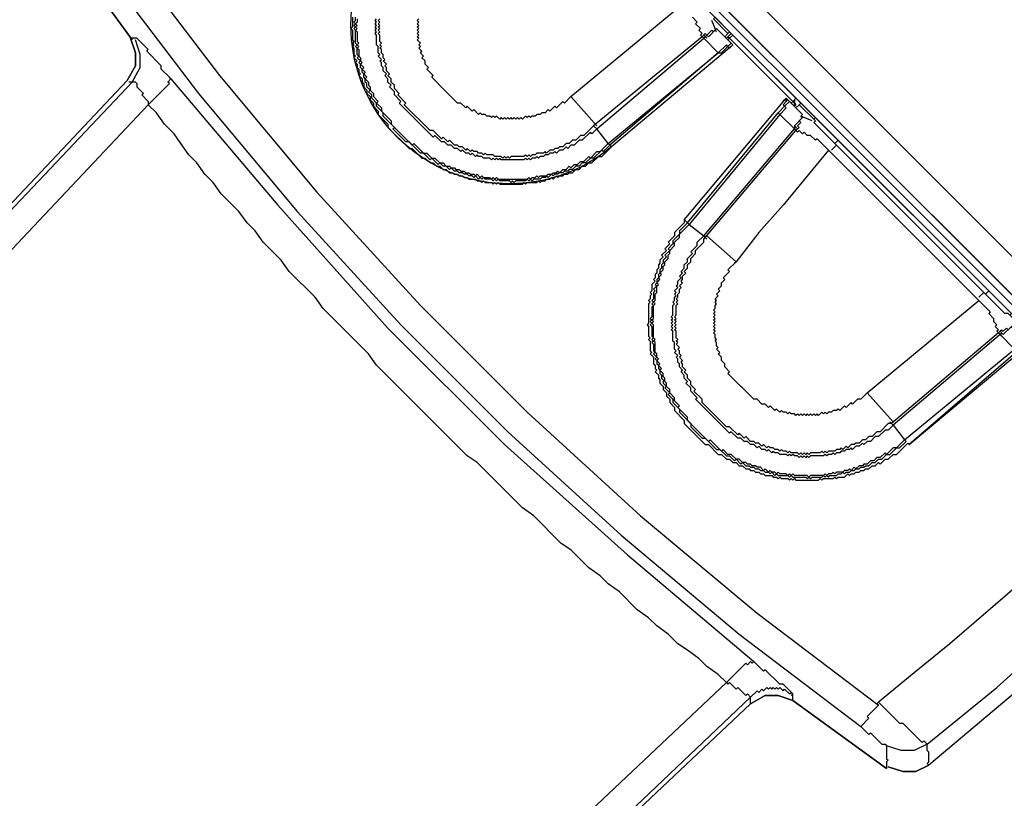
# Model space of a CAD drawing. Header units: inches. Extents: x 19734 to 55198, y -1945 to 10268.
# Tile 37 of 53: x 49735 to 49780, y 418 to 453. Entities that reach past the tile are written whole.
import ezdxf

# ---------------------------------------------------------------- set-up
doc = ezdxf.new("R2010")
doc.units = ezdxf.units.IN
doc.header["$MEASUREMENT"] = 0
doc.layers.add('G-ANNO-SYMB', color=7, linetype='Continuous', lineweight=30)

msp = doc.modelspace()

# ---------------------------------------------------------------- linework, layer by layer
at = {"layer": 'G-ANNO-SYMB'}
for p, q in [((49680.16082, 387.58673), (49739.66008, 450.6649)), ((49680.23737, 387.51398), (49739.88377, 450.59034)), ((49740.03289, 450.59034), (49739.73465, 450.59034))]:
    msp.add_line(p, q, dxfattribs=at)
for points in [[(49748.23454, 472.06376), (49781.19027, 439.10803), (49757.85284, 462.44546)], [(49750.09855, 471.09447), (49788.79544, 432.39758)], [(49750.09855, 470.64711), (49751.21696, 469.5287), (49787.30423, 433.44143), (49788.34808, 432.39758)], [(49787.41141, 437.23004), (49786.89881, 436.81063), (49786.29301, 436.57763), (49785.6872, 436.53103), (49785.0814, 436.57763), (49784.47559, 436.81063), (49783.96299, 437.23004), (49754.931, 466.26202), (49754.5116, 466.77463), (49754.3252, 467.33383), (49754.232, 467.98623), (49754.2786, 468.59204), (49754.5116, 469.19784), (49754.931, 469.71044)], [(49786.52601, 438.11544), (49786.15321, 437.83584), (49785.6872, 437.74264), (49785.2212, 437.83584), (49784.8484, 438.11544), (49755.81641, 467.14743), (49755.53681, 467.52023), (49755.44361, 467.98623), (49755.53681, 468.45224), (49755.81641, 468.82504)], [(49739.66008, 456.48062), (49743.91003, 450.88858), (49748.38366, 445.52023), (49753.15553, 440.30099), (49758.07652, 435.38), (49763.29576, 430.60813), (49768.66411, 426.1345), (49774.25615, 421.88456)], [(49738.6908, 455.66045), (49742.94075, 450.06842), (49747.48894, 444.6255), (49752.26081, 439.40627), (49757.1818, 434.48528), (49762.40103, 429.71341), (49767.84395, 425.16522), (49773.43598, 420.91527), (49773.80879, 421.28807), (49773.73422, 421.36263), (49774.25615, 421.88456), (49774.18159, 421.95912), (49774.25615, 422.03368), (49775.22543, 421.06439), (49775.37456, 421.06439), (49776.26928, 420.16966), (49776.34384, 420.24423), (49776.49296, 420.0951), (49778.13329, 421.43719), (49779.69906, 422.70472), (49781.26483, 424.12137)], [(49761.28262, 448.57721), (49760.08966, 449.9193), (49765.23433, 454.16924)], [(49750.24767, 453.4982), (49750.24767, 453.34908), (49750.17311, 453.27452), (49750.24767, 453.19996), (49750.17311, 453.1254), (49750.24767, 453.05084), (49750.17311, 452.97628), (49750.24767, 452.90172), (49750.24767, 452.7526), (49750.24767, 452.60347), (49750.24767, 452.45435), (49750.32223, 452.37979), (49750.24767, 452.30523), (49750.32223, 452.23067), (49750.24767, 452.15611), (49750.32223, 452.08155), (49750.32223, 451.93243), (49750.32223, 451.78331), (49750.39679, 451.70875), (49750.39679, 451.55963), (49750.47135, 451.48507), (49750.39679, 451.41051), (49750.54592, 451.26139), (49750.47135, 451.18683), (49750.62048, 451.0377), (49750.54592, 450.96314), (49750.69504, 450.81402), (49750.62048, 450.73946), (49750.7696, 450.59034), (49750.7696, 450.44122), (49750.84416, 450.36666), (49750.84416, 450.21754), (49750.99328, 450.06842), (49750.99328, 449.9193), (49751.21696, 449.69562), (49751.1424, 449.62106), (49751.36608, 449.39737), (49751.36608, 449.24825), (49751.81344, 448.80089), (49751.81344, 448.65177), (49752.78273, 447.68248), (49752.85729, 447.75704), (49753.30465, 447.30968), (49753.45377, 447.30968), (49753.67746, 447.086), (49753.82658, 447.086), (49754.05026, 446.86232), (49754.19938, 446.86232), (49754.3485, 446.7132), (49754.49762, 446.7132), (49754.57218, 446.63864), (49754.7213, 446.63864), (49754.79586, 446.56408), (49754.94498, 446.56408), (49755.01954, 446.48951), (49755.16866, 446.48951), (49755.24323, 446.41495), (49755.39235, 446.41495), (49755.46691, 446.34039), (49755.61603, 446.34039), (49755.69059, 446.26583), (49755.76515, 446.34039), (49755.91427, 446.19127), (49755.98883, 446.26583), (49756.06339, 446.19127), (49756.21251, 446.19127), (49756.36163, 446.19127), (49756.43619, 446.11671), (49756.51075, 446.19127), (49756.58531, 446.11671), (49756.65987, 446.19127), (49756.73444, 446.11671), (49756.88356, 446.11671), (49757.03268, 446.11671), (49757.1818, 446.11671), (49757.33092, 446.11671), (49757.48004, 446.11671), (49757.62916, 446.11671), (49757.77828, 446.11671), (49757.9274, 446.11671), (49758.07652, 446.11671), (49758.15108, 446.19127), (49758.22564, 446.11671), (49758.30021, 446.19127), (49758.44933, 446.19127), (49758.52389, 446.26583), (49758.59845, 446.19127), (49758.67301, 446.26583), (49758.82213, 446.26583), (49758.97125, 446.26583), (49759.04581, 446.34039), (49759.19493, 446.34039), (49759.26949, 446.41495), (49759.41861, 446.41495), (49759.49317, 446.48951), (49759.56773, 446.41495), (49759.71685, 446.56408), (49759.86598, 446.56408), (49760.0151, 446.7132), (49760.08966, 446.63864), (49760.23878, 446.78776), (49760.3879, 446.78776), (49760.53702, 446.93688), (49760.68614, 446.93688), (49760.90982, 447.16056), (49760.98438, 447.086), (49761.28262, 447.38424), (49761.43175, 447.38424), (49761.72999, 447.68248), (49761.80455, 447.75704), (49766.87466, 451.93243), (49761.87911, 447.68248), (49761.80455, 447.60792), (49761.58087, 447.38424), (49761.50631, 447.4588), (49761.1335, 447.086), (49760.98438, 447.086), (49760.7607, 446.86232), (49760.61158, 446.86232), (49760.46246, 446.7132), (49760.31334, 446.7132), (49760.16422, 446.56408), (49760.0151, 446.56408), (49759.94054, 446.48951), (49759.79141, 446.48951), (49759.71685, 446.41495), (49759.56773, 446.41495), (49759.49317, 446.34039), (49759.34405, 446.34039), (49759.26949, 446.26583), (49759.19493, 446.34039), (49759.04581, 446.19127), (49758.97125, 446.26583), (49758.89669, 446.19127), (49758.74757, 446.19127), (49758.67301, 446.11671), (49758.52389, 446.11671), (49758.37477, 446.11671), (49758.30021, 446.04215), (49758.22564, 446.11671), (49758.15108, 446.04215), (49758.07652, 446.11671), (49758.00196, 446.04215), (49757.85284, 446.04215), (49757.70372, 446.04215), (49757.5546, 446.04215), (49757.48004, 445.96759), (49757.40548, 446.04215), (49757.33092, 445.96759), (49757.25636, 446.04215), (49757.10724, 446.04215), (49756.95812, 446.04215), (49756.809, 446.04215), (49756.73444, 446.11671), (49756.65987, 446.04215), (49756.58531, 446.11671), (49756.51075, 446.04215), (49756.43619, 446.11671), (49756.28707, 446.11671), (49756.13795, 446.11671), (49756.06339, 446.19127), (49755.98883, 446.11671), (49755.91427, 446.19127), (49755.83971, 446.11671), (49755.69059, 446.26583), (49755.61603, 446.19127), (49755.54147, 446.26583), (49755.39235, 446.26583), (49755.31779, 446.34039), (49755.16866, 446.34039), (49755.0941, 446.41495), (49754.94498, 446.41495), (49754.87042, 446.48951), (49754.7213, 446.48951), (49754.57218, 446.63864), (49754.49762, 446.56408), (49754.3485, 446.7132), (49754.19938, 446.7132), (49754.05026, 446.86232), (49753.9757, 446.78776), (49753.67746, 447.086), (49753.60289, 447.01144), (49753.30465, 447.30968), (49753.15553, 447.30968), (49752.63361, 447.8316), (49752.48449, 447.8316), (49751.888, 448.42809), (49751.96256, 448.50265), (49751.44064, 449.02457), (49751.44064, 449.17369), (49751.1424, 449.47193), (49751.1424, 449.62106), (49750.91872, 449.84474), (49750.91872, 449.99386), (49750.7696, 450.14298), (49750.84416, 450.21754), (49750.69504, 450.36666), (49750.69504, 450.51578), (49750.62048, 450.59034), (49750.62048, 450.73946), (49750.54592, 450.81402), (49750.54592, 450.96314), (49750.47135, 451.0377), (49750.47135, 451.18683), (49750.39679, 451.26139), (49750.39679, 451.41051), (49750.32223, 451.48507), (49750.39679, 451.55963), (49750.24767, 451.70875), (49750.32223, 451.78331), (49750.24767, 451.85787), (49750.24767, 452.00699), (49750.24767, 452.15611), (49750.17311, 452.23067), (49750.24767, 452.30523), (49750.17311, 452.37979), (49750.17311, 452.52891), (49750.17311, 452.67803), (49750.17311, 452.82716), (49750.17311, 452.97628), (49750.09855, 453.05084), (49750.17311, 453.1254), (49750.09855, 453.19996), (49750.17311, 453.27452), (49750.09855, 453.34908), (49750.17311, 453.42364), (49750.17311, 453.57276)], [(49765.68169, 453.57276), (49765.90537, 453.34908), (49765.83081, 453.27452), (49766.0545, 453.05084), (49765.97993, 452.97628), (49766.12906, 452.82716), (49766.0545, 452.7526), (49766.12906, 452.67803), (49761.1335, 448.57721), (49761.28262, 448.42809), (49761.20806, 448.35353), (49761.05894, 448.20441), (49760.98438, 448.27897), (49760.61158, 447.90616), (49760.46246, 447.90616), (49760.23878, 447.68248), (49760.08966, 447.68248), (49759.94054, 447.53336), (49759.86598, 447.60792), (49759.71685, 447.4588), (49759.56773, 447.4588), (49759.41861, 447.30968), (49759.34405, 447.38424), (49759.26949, 447.30968), (49759.12037, 447.30968), (49759.04581, 447.23512), (49758.89669, 447.23512), (49758.82213, 447.16056), (49758.67301, 447.16056), (49758.59845, 447.086), (49758.52389, 447.16056), (49758.44933, 447.086), (49758.30021, 447.086), (49758.22564, 447.01144), (49758.15108, 447.086), (49758.07652, 447.01144), (49758.00196, 447.086), (49757.9274, 447.01144), (49757.77828, 447.01144), (49757.62916, 447.01144), (49757.48004, 447.01144), (49757.33092, 447.01144), (49757.1818, 447.01144), (49757.03268, 447.01144), (49756.88356, 447.01144), (49756.809, 447.086), (49756.73444, 447.01144), (49756.65987, 447.086), (49756.58531, 447.01144), (49756.51075, 447.086), (49756.43619, 447.01144), (49756.36163, 447.086), (49756.21251, 447.086), (49756.06339, 447.086), (49755.98883, 447.16056), (49755.83971, 447.16056), (49755.76515, 447.23512), (49755.69059, 447.16056), (49755.54147, 447.30968), (49755.46691, 447.23512), (49755.39235, 447.30968), (49755.24323, 447.30968), (49755.0941, 447.4588), (49755.01954, 447.38424), (49754.87042, 447.53336), (49754.7213, 447.53336), (49754.57218, 447.68248), (49754.42306, 447.68248), (49754.27394, 447.8316), (49754.12482, 447.8316), (49753.82658, 448.12985), (49753.75202, 448.05528), (49752.18625, 449.62106), (49752.26081, 449.69562), (49751.96256, 449.99386), (49751.96256, 450.14298), (49751.73888, 450.36666), (49751.81344, 450.44122), (49751.66432, 450.59034), (49751.66432, 450.73946), (49751.5152, 450.88858), (49751.58976, 450.96314), (49751.44064, 451.11226), (49751.44064, 451.26139), (49751.36608, 451.33595), (49751.36608, 451.48507), (49751.29152, 451.55963), (49751.36608, 451.63419), (49751.21696, 451.78331), (49751.29152, 451.85787), (49751.21696, 451.93243), (49751.21696, 452.08155), (49751.21696, 452.23067), (49751.1424, 452.30523), (49751.1424, 452.45435), (49751.1424, 452.60347), (49751.1424, 452.7526), (49751.06784, 452.82716), (49751.1424, 452.90172), (49751.06784, 452.97628), (49751.1424, 453.05084), (49751.06784, 453.1254), (49751.1424, 453.19996), (49751.06784, 453.27452), (49751.1424, 453.34908), (49751.06784, 453.42364), (49751.1424, 453.4982)], [(49761.1335, 448.57721), (49760.68614, 448.12985), (49760.53702, 448.12985), (49760.31334, 447.90616), (49760.16422, 447.90616), (49760.0151, 447.75704), (49759.86598, 447.75704), (49759.71685, 447.60792), (49759.56773, 447.60792), (49759.49317, 447.53336), (49759.34405, 447.53336), (49759.26949, 447.4588), (49759.12037, 447.4588), (49758.97125, 447.30968), (49758.89669, 447.38424), (49758.82213, 447.30968), (49758.67301, 447.30968), (49758.52389, 447.30968), (49758.44933, 447.23512), (49758.30021, 447.23512), (49758.22564, 447.16056), (49758.15108, 447.23512), (49758.07652, 447.16056), (49758.00196, 447.23512), (49757.9274, 447.16056), (49757.77828, 447.16056), (49757.62916, 447.16056), (49757.48004, 447.16056), (49757.33092, 447.16056), (49757.25636, 447.086), (49757.1818, 447.16056), (49757.10724, 447.086), (49757.03268, 447.16056), (49756.95812, 447.086), (49756.88356, 447.16056), (49756.73444, 447.16056), (49756.58531, 447.16056), (49756.51075, 447.23512), (49756.36163, 447.23512), (49756.21251, 447.23512), (49756.13795, 447.30968), (49756.06339, 447.23512), (49755.98883, 447.30968), (49755.83971, 447.30968), (49755.76515, 447.38424), (49755.61603, 447.38424), (49755.54147, 447.4588), (49755.46691, 447.38424), (49755.31779, 447.53336), (49755.24323, 447.4588), (49755.0941, 447.60792), (49754.94498, 447.60792), (49754.87042, 447.68248), (49754.7213, 447.68248), (49754.49762, 447.90616), (49754.42306, 447.8316), (49754.19938, 448.05528), (49754.12482, 447.98072), (49753.75202, 448.35353), (49753.60289, 448.35353), (49752.40993, 449.54649), (49752.48449, 449.62106), (49752.11169, 449.99386), (49752.18625, 450.06842), (49751.96256, 450.2921), (49751.96256, 450.44122), (49751.81344, 450.59034), (49751.81344, 450.73946), (49751.66432, 450.88858), (49751.73888, 450.96314), (49751.58976, 451.11226), (49751.58976, 451.26139), (49751.5152, 451.33595), (49751.58976, 451.41051), (49751.44064, 451.55963), (49751.5152, 451.63419), (49751.44064, 451.70875), (49751.44064, 451.85787), (49751.36608, 451.93243), (49751.36608, 452.08155), (49751.29152, 452.15611), (49751.36608, 452.23067), (49751.29152, 452.30523), (49751.36608, 452.37979), (49751.29152, 452.45435), (49751.29152, 452.60347), (49751.29152, 452.7526), (49751.21696, 452.82716), (49751.29152, 452.90172), (49751.21696, 452.97628), (49751.29152, 453.05084), (49751.21696, 453.1254), (49751.29152, 453.19996), (49751.21696, 453.27452), (49751.29152, 453.34908), (49751.21696, 453.42364), (49751.29152, 453.4982)], [(49760.08966, 449.9193), (49759.79141, 449.62106), (49759.71685, 449.69562), (49759.41861, 449.39737), (49759.34405, 449.47193), (49759.12037, 449.24825), (49759.04581, 449.32281), (49758.89669, 449.17369), (49758.74757, 449.17369), (49758.67301, 449.09913), (49758.52389, 449.09913), (49758.44933, 449.02457), (49758.30021, 449.02457), (49758.22564, 448.95001), (49758.15108, 449.02457), (49758.07652, 448.95001), (49758.00196, 449.02457), (49757.85284, 448.87545), (49757.77828, 448.95001), (49757.70372, 448.87545), (49757.62916, 448.95001), (49757.5546, 448.87545), (49757.48004, 448.95001), (49757.40548, 448.87545), (49757.33092, 448.95001), (49757.25636, 448.87545), (49757.1818, 448.95001), (49757.10724, 448.87545), (49757.03268, 448.95001), (49756.95812, 448.87545), (49756.88356, 448.95001), (49756.809, 448.87545), (49756.65987, 449.02457), (49756.58531, 448.95001), (49756.51075, 449.02457), (49756.43619, 448.95001), (49756.36163, 449.02457), (49756.21251, 449.02457), (49756.13795, 449.09913), (49755.98883, 449.09913), (49755.91427, 449.17369), (49755.83971, 449.09913), (49755.61603, 449.32281), (49755.54147, 449.24825), (49755.31779, 449.47193), (49755.24323, 449.39737), (49755.01954, 449.62106), (49754.87042, 449.62106), (49754.3485, 450.14298), (49754.27394, 450.21754), (49753.67746, 450.81402), (49753.75202, 450.88858), (49753.45377, 451.18683), (49753.52833, 451.26139), (49753.37921, 451.41051), (49753.37921, 451.55963), (49753.23009, 451.70875), (49753.30465, 451.78331), (49753.15553, 451.93243), (49753.23009, 452.00699), (49753.08097, 452.15611), (49753.15553, 452.23067), (49753.08097, 452.30523), (49753.15553, 452.37979), (49753.00641, 452.52891), (49753.08097, 452.60347), (49753.00641, 452.67803), (49753.08097, 452.7526), (49753.00641, 452.82716), (49753.08097, 452.90172), (49753.00641, 452.97628), (49753.08097, 453.05084), (49753.00641, 453.1254), (49753.08097, 453.19996), (49753.00641, 453.27452), (49753.08097, 453.34908), (49753.00641, 453.42364), (49753.08097, 453.4982)], [(49766.8001, 452.90172), (49766.57642, 453.42364)], [(49770.22988, 449.62106), (49770.30444, 449.69562), (49767.39658, 452.60347), (49767.5457, 452.7526), (49767.39658, 452.90172), (49767.32202, 452.82716), (49766.65098, 453.4982), (49766.72554, 453.57276), (49767.39658, 452.90172), (49767.32202, 452.82716), (49767.1729, 452.67803)], [(49766.12906, 452.67803), (49766.27818, 452.82716), (49766.35274, 452.7526), (49766.57642, 452.97628), (49766.65098, 452.90172), (49766.8001, 453.05084), (49766.87466, 452.97628), (49767.47114, 452.37979), (49767.1729, 452.67803), (49767.5457, 452.30523), (49767.47114, 452.23067), (49767.5457, 452.30523), (49767.47114, 452.37979), (49767.5457, 452.30523), (49767.47114, 452.37979), (49767.39658, 452.30523), (49767.47114, 452.37979), (49767.32202, 452.23067), (49767.24746, 452.30523), (49766.87466, 451.93243), (49767.02378, 451.93243), (49767.32202, 452.23067), (49767.39658, 452.15611), (49767.47114, 452.23067), (49767.5457, 452.30523), (49767.47114, 452.23067), (49761.95367, 447.60792), (49761.87911, 447.68248), (49761.80455, 447.75704), (49761.28262, 448.42809), (49766.20362, 452.60347), (49766.87466, 451.93243)], [(49766.0545, 452.7526), (49766.20362, 452.60347), (49766.35274, 452.7526), (49766.4273, 452.67803), (49766.8001, 453.05084), (49766.87466, 452.97628)], [(49740.03289, 450.59034), (49740.10745, 450.51578), (49740.10745, 450.36666), (49740.40569, 450.06842), (49740.33113, 449.99386), (49740.62937, 449.69562), (49740.62937, 449.54649), (49741.59866, 450.51578), (49741.5241, 450.59034), (49741.67322, 450.73946), (49741.59866, 450.81402), (49741.22585, 451.18683), (49741.22585, 451.33595), (49740.55481, 452.00699), (49740.62937, 452.08155), (49740.10745, 452.60347), (49739.80921, 452.60347)], [(49739.88377, 450.59034), (49740.25657, 451.26139), (49740.25657, 451.85787), (49740.03289, 452.52891)], [(49766.20362, 452.7526), (49766.35274, 452.60347)], [(49767.39658, 452.60347), (49767.32202, 452.67803), (49767.47114, 452.82716), (49767.5457, 452.7526), (49767.47114, 452.82716), (49767.39658, 452.7526), (49767.32202, 452.67803), (49767.24746, 452.60347)], [(49767.32202, 452.67803), (49767.24746, 452.60347), (49767.32202, 452.67803)], [(49767.32202, 452.67803), (49767.39658, 452.60347), (49767.32202, 452.52891)], [(49767.47114, 452.37979), (49767.5457, 452.30523), (49767.47114, 452.23067), (49767.39658, 452.15611)], [(49741.67322, 450.73946), (49746.59421, 444.92374), (49751.66432, 439.25715), (49757.03268, 433.88879), (49762.69927, 428.81868), (49768.51499, 423.89769), (49768.44043, 423.82313), (49768.36587, 423.89769), (49768.21675, 423.74857), (49768.14219, 423.82313), (49767.24746, 422.9284), (49767.32202, 422.85384), (49767.39658, 422.9284), (49767.69483, 422.63016), (49767.76939, 422.70472), (49768.14219, 422.33192), (49768.21675, 422.40648), (49768.36587, 422.25736), (49768.66411, 422.5556), (49768.73867, 422.48104), (49768.88779, 422.63016), (49768.96235, 422.5556), (49769.11148, 422.70472), (49769.18604, 422.63016), (49769.2606, 422.70472), (49769.33516, 422.63016), (49769.40972, 422.70472), (49769.48428, 422.63016), (49769.55884, 422.70472), (49769.6334, 422.63016), (49769.70796, 422.70472), (49769.85708, 422.5556), (49769.93164, 422.63016), (49770.15532, 422.40648), (49770.22988, 422.48104), (49770.30444, 422.40648), (49770.22988, 422.33192)], [(49769.85708, 449.69562), (49769.93164, 449.77018), (49770.0062, 449.84474), (49770.08076, 449.77018), (49770.15532, 449.69562), (49770.08076, 449.77018), (49770.0062, 449.69562), (49770.0062, 449.84474), (49769.93164, 449.77018), (49765.30889, 444.2527), (49765.30889, 444.10358), (49764.86153, 443.65622), (49764.86153, 443.5071), (49764.56329, 443.20885), (49764.63785, 443.13429), (49764.41416, 442.91061), (49764.48873, 442.83605), (49764.26504, 442.61237), (49764.3396, 442.53781), (49764.19048, 442.38869), (49764.19048, 442.23957), (49764.11592, 442.16501), (49764.11592, 442.01589), (49764.04136, 441.94133), (49764.04136, 441.7922), (49763.9668, 441.71764), (49763.9668, 441.56852), (49763.89224, 441.49396), (49763.9668, 441.4194), (49763.81768, 441.27028), (49763.81768, 441.12116), (49763.81768, 440.97204), (49763.74312, 440.89748), (49763.81768, 440.82292), (49763.74312, 440.74836), (49763.74312, 440.59924), (49763.66856, 440.52468), (49763.74312, 440.45012), (49763.66856, 440.37556), (49763.66856, 440.22643), (49763.66856, 440.07731), (49763.66856, 439.92819), (49763.66856, 439.77907), (49763.66856, 439.62995), (49763.66856, 439.48083), (49763.594, 439.40627), (49763.66856, 439.33171), (49763.66856, 439.18259), (49763.66856, 439.03347), (49763.66856, 438.88435), (49763.74312, 438.80979), (49763.66856, 438.73522), (49763.74312, 438.66066), (49763.74312, 438.51154), (49763.74312, 438.36242), (49763.74312, 438.2133), (49763.81768, 438.13874), (49763.74312, 438.06418), (49763.89224, 437.91506), (49763.89224, 437.76594), (49763.89224, 437.61682), (49763.9668, 437.54226), (49763.9668, 437.39314), (49764.04136, 437.31858), (49763.9668, 437.24402), (49764.11592, 437.09489), (49764.11592, 436.94577), (49764.19048, 436.87121), (49764.19048, 436.72209), (49764.3396, 436.57297), (49764.3396, 436.42385), (49764.48873, 436.27473), (49764.48873, 436.12561), (49764.63785, 435.97649), (49764.63785, 435.82737), (49764.86153, 435.60368), (49764.86153, 435.45456), (49765.30889, 435.0072), (49765.30889, 434.85808), (49766.27818, 433.88879), (49766.4273, 433.88879), (49766.87466, 433.44143), (49767.02378, 433.44143), (49767.24746, 433.21775), (49767.39658, 433.21775), (49767.5457, 433.06863), (49767.69483, 433.06863), (49767.84395, 432.91951), (49767.99307, 432.91951), (49768.14219, 432.77039), (49768.29131, 432.77039), (49768.36587, 432.69583), (49768.51499, 432.69583), (49768.58955, 432.62127), (49768.73867, 432.62127), (49768.81323, 432.5467), (49768.96235, 432.5467), (49769.03691, 432.47214), (49769.18604, 432.47214), (49769.33516, 432.47214), (49769.40972, 432.39758), (49769.55884, 432.39758), (49769.6334, 432.32302), (49769.70796, 432.39758), (49769.78252, 432.32302), (49769.93164, 432.32302), (49770.08076, 432.32302), (49770.15532, 432.24846), (49770.22988, 432.32302), (49770.30444, 432.24846), (49770.379, 432.32302), (49770.45356, 432.24846), (49770.60268, 432.24846), (49770.75181, 432.24846), (49770.90093, 432.24846), (49771.05005, 432.24846), (49771.19917, 432.24846), (49771.34829, 432.24846), (49771.49741, 432.24846), (49771.57197, 432.32302), (49771.64653, 432.24846), (49771.72109, 432.32302), (49771.87021, 432.32302), (49772.01933, 432.32302), (49772.16845, 432.32302), (49772.24302, 432.39758), (49772.31758, 432.32302), (49772.39214, 432.39758), (49772.54126, 432.39758), (49772.69038, 432.39758), (49772.8395, 432.5467), (49772.91406, 432.47214), (49772.98862, 432.5467), (49773.13774, 432.5467), (49773.2123, 432.62127), (49773.36142, 432.62127), (49773.43598, 432.69583), (49773.5851, 432.69583), (49773.65966, 432.77039), (49773.80879, 432.77039), (49773.95791, 432.91951), (49774.10703, 432.91951), (49774.25615, 433.06863), (49774.33071, 432.99407), (49774.55439, 433.21775), (49774.70351, 433.21775), (49774.92719, 433.44143), (49775.07631, 433.44143), (49775.59824, 433.96335), (49775.6728, 433.88879)], [(49780.81747, 439.03347), (49780.96659, 439.18259), (49781.04115, 439.25715), (49780.37011, 439.92819), (49779.32626, 440.97204), (49771.34829, 448.95001), (49771.27373, 448.87545), (49770.60268, 449.54649), (49770.67725, 449.62106), (49770.45356, 449.84474), (49770.30444, 449.69562), (49770.379, 449.62106)], [(49751.5152, 408.09087), (49767.24746, 422.9284), (49766.87466, 423.30121), (49766.35274, 423.67401), (49765.97993, 424.04681), (49765.45801, 424.41961), (49765.01065, 424.71785), (49764.56329, 425.16522), (49764.04136, 425.53802), (49763.66856, 425.91082), (49763.14664, 426.28362), (49762.32647, 427.10379), (49761.80455, 427.47659), (49761.43175, 427.84939), (49760.90982, 428.2222), (49760.08966, 429.04236), (49759.64229, 429.3406), (49758.37477, 430.60813), (49757.85284, 430.98093), (49755.76515, 433.06863), (49755.31779, 433.36687), (49751.1424, 437.54226), (49750.7696, 438.06418), (49748.6819, 440.15187), (49748.3091, 440.6738), (49747.11613, 441.86677), (49746.74333, 442.38869), (49745.92317, 443.20885), (49745.55036, 443.73078), (49745.17756, 444.10358), (49744.80476, 444.6255), (49743.98459, 445.44567), (49743.61179, 445.96759), (49743.23899, 446.34039), (49742.86619, 446.86232), (49742.49338, 447.23512), (49742.12058, 447.75704), (49741.82234, 448.20441), (49741.37498, 448.65177), (49741.00217, 449.17369), (49740.62937, 449.54649), (49725.79184, 433.81423)], [(49765.30889, 444.2527), (49765.45801, 444.10358), (49769.6334, 449.17369), (49769.70796, 449.09913), (49770.0062, 449.39737), (49769.93164, 449.47193), (49770.15532, 449.69562)], [(49774.92719, 434.93264), (49773.73422, 436.27473), (49778.8789, 440.52468), (49771.94477, 447.4588), (49771.42285, 447.98072), (49771.34829, 447.90616), (49771.12461, 448.12985), (49770.97549, 448.12985), (49770.82637, 448.27897), (49770.75181, 448.20441), (49770.60268, 448.35353), (49770.52812, 448.27897), (49770.45356, 448.35353), (49770.60268, 448.50265), (49770.52812, 448.57721), (49770.67725, 448.72633), (49770.60268, 448.80089), (49770.75181, 448.95001), (49770.67725, 449.02457), (49770.75181, 449.09913), (49770.15532, 449.69562), (49770.45356, 449.39737), (49770.08076, 449.77018), (49770.0062, 449.69562), (49769.85708, 449.54649), (49769.93164, 449.47193), (49769.6334, 449.17369)], [(49770.45356, 449.39737), (49770.60268, 449.54649), (49770.67725, 449.62106), (49771.34829, 448.95001), (49771.49741, 448.80089), (49780.22099, 440.07731), (49780.37011, 439.92819), (49780.29555, 439.85363), (49780.96659, 439.18259), (49781.04115, 439.25715), (49781.19027, 439.10803), (49781.04115, 438.95891), (49780.96659, 439.03347)], [(49770.75181, 449.09913), (49770.67725, 449.02457), (49770.75181, 448.95001), (49770.379, 448.57721), (49770.379, 448.42809), (49770.45356, 448.35353)], [(49771.19917, 448.80089), (49770.67725, 449.02457)], [(49771.27373, 448.87545), (49771.34829, 448.80089), (49771.27373, 448.72633), (49772.24302, 447.75704)], [(49779.92274, 438.88435), (49779.77362, 439.03347), (49774.85263, 434.85808), (49774.70351, 434.85808), (49774.33071, 434.48528), (49774.18159, 434.48528), (49773.95791, 434.2616), (49773.80879, 434.2616), (49773.65966, 434.11247), (49773.51054, 434.11247), (49773.36142, 433.96335), (49773.2123, 433.96335), (49773.13774, 433.88879), (49772.98862, 433.88879), (49772.8395, 433.73967), (49772.76494, 433.81423), (49772.61582, 433.66511), (49772.54126, 433.73967), (49772.4667, 433.66511), (49772.31758, 433.66511), (49772.24302, 433.59055), (49772.09389, 433.59055), (49771.94477, 433.59055), (49771.87021, 433.51599), (49771.79565, 433.59055), (49771.72109, 433.51599), (49771.64653, 433.59055), (49771.57197, 433.51599), (49771.42285, 433.51599), (49771.27373, 433.51599), (49771.12461, 433.51599), (49771.05005, 433.44143), (49770.97549, 433.51599), (49770.90093, 433.44143), (49770.82637, 433.51599), (49770.75181, 433.44143), (49770.67725, 433.51599), (49770.60268, 433.44143), (49770.52812, 433.51599), (49770.379, 433.51599), (49770.22988, 433.51599), (49770.15532, 433.59055), (49770.08076, 433.51599), (49770.0062, 433.59055), (49769.85708, 433.59055), (49769.78252, 433.66511), (49769.70796, 433.59055), (49769.6334, 433.66511), (49769.48428, 433.66511), (49769.40972, 433.73967), (49769.2606, 433.73967), (49769.18604, 433.81423), (49769.11148, 433.73967), (49768.96235, 433.88879), (49768.88779, 433.81423), (49768.73867, 433.96335), (49768.58955, 433.96335), (49768.51499, 434.03791), (49768.36587, 434.03791), (49768.14219, 434.2616), (49768.06763, 434.18704), (49767.84395, 434.41072), (49767.76939, 434.33616), (49767.39658, 434.70896), (49767.24746, 434.70896), (49766.12906, 435.82737), (49766.12906, 435.97649), (49765.75625, 436.34929), (49765.83081, 436.42385), (49765.60713, 436.64753), (49765.60713, 436.79665), (49765.45801, 436.94577), (49765.45801, 437.09489), (49765.30889, 437.24402), (49765.38345, 437.31858), (49765.23433, 437.4677), (49765.23433, 437.61682), (49765.15977, 437.69138), (49765.23433, 437.76594), (49765.08521, 437.91506), (49765.15977, 437.98962), (49765.08521, 438.06418), (49765.08521, 438.2133), (49765.01065, 438.28786), (49765.08521, 438.36242), (49764.93609, 438.51154), (49765.01065, 438.5861), (49764.93609, 438.66066), (49765.01065, 438.73522), (49764.93609, 438.80979), (49764.93609, 438.95891), (49764.93609, 439.10803), (49764.86153, 439.18259), (49764.93609, 439.25715), (49764.86153, 439.33171), (49764.93609, 439.40627), (49764.86153, 439.48083), (49764.93609, 439.55539), (49764.86153, 439.62995), (49764.93609, 439.70451), (49764.86153, 439.77907), (49764.93609, 439.85363), (49764.93609, 440.00275), (49764.93609, 440.15187), (49764.93609, 440.30099), (49765.01065, 440.37556), (49764.93609, 440.45012), (49765.01065, 440.52468), (49764.93609, 440.59924), (49765.01065, 440.6738), (49765.01065, 440.82292), (49765.08521, 440.89748), (49765.08521, 441.0466), (49765.15977, 441.12116), (49765.08521, 441.19572), (49765.23433, 441.34484), (49765.15977, 441.4194), (49765.23433, 441.49396), (49765.23433, 441.64308), (49765.38345, 441.7922), (49765.30889, 441.86677), (49765.45801, 442.01589), (49765.45801, 442.16501), (49765.60713, 442.31413), (49765.60713, 442.46325), (49765.83081, 442.68693), (49765.83081, 442.83605), (49766.20362, 443.20885), (49766.20362, 443.35797), (49766.27818, 443.43254), (49770.45356, 448.35353), (49770.52812, 448.42809), (49770.379, 448.57721)], [(49772.31758, 447.68248), (49772.09389, 447.4588)], [(49780.29555, 439.85363), (49780.22099, 439.92819), (49780.07187, 439.92819), (49779.17714, 440.82292), (49772.24302, 447.75704), (49772.39214, 447.90616)], [(49771.94477, 447.4588), (49769.85708, 444.92374), (49768.73867, 443.65622), (49767.69483, 442.31413), (49767.62027, 442.23957)], [(49774.77807, 434.93264), (49774.92719, 434.78352), (49774.85263, 434.70896), (49774.70351, 434.55984), (49774.55439, 434.55984), (49774.25615, 434.2616), (49774.10703, 434.2616), (49773.88335, 434.03791), (49773.73422, 434.03791), (49773.5851, 433.88879), (49773.51054, 433.96335), (49773.36142, 433.81423), (49773.2123, 433.81423), (49773.06318, 433.66511), (49772.98862, 433.73967), (49772.91406, 433.66511), (49772.76494, 433.66511), (49772.69038, 433.59055), (49772.54126, 433.59055), (49772.4667, 433.51599), (49772.31758, 433.51599), (49772.24302, 433.44143), (49772.16845, 433.51599), (49772.09389, 433.44143), (49771.94477, 433.44143), (49771.87021, 433.36687), (49771.79565, 433.44143), (49771.72109, 433.36687), (49771.57197, 433.36687), (49771.42285, 433.36687), (49771.27373, 433.36687), (49771.12461, 433.36687), (49771.05005, 433.29231), (49770.97549, 433.36687), (49770.90093, 433.29231), (49770.82637, 433.36687), (49770.75181, 433.29231), (49770.67725, 433.36687), (49770.60268, 433.29231), (49770.52812, 433.36687), (49770.379, 433.36687), (49770.30444, 433.44143), (49770.22988, 433.36687), (49770.15532, 433.44143), (49770.08076, 433.36687), (49770.0062, 433.44143), (49769.85708, 433.44143), (49769.70796, 433.44143), (49769.6334, 433.51599), (49769.48428, 433.51599), (49769.40972, 433.59055), (49769.33516, 433.51599), (49769.18604, 433.66511), (49769.11148, 433.59055), (49769.03691, 433.66511), (49768.88779, 433.66511), (49768.73867, 433.81423), (49768.66411, 433.73967), (49768.51499, 433.88879), (49768.36587, 433.88879), (49768.21675, 434.03791), (49768.06763, 434.03791), (49767.91851, 434.18704), (49767.76939, 434.18704), (49767.47114, 434.48528), (49767.39658, 434.41072), (49765.83081, 435.97649), (49765.90537, 436.05105), (49765.60713, 436.34929), (49765.60713, 436.49841), (49765.38345, 436.72209), (49765.45801, 436.79665), (49765.30889, 436.94577), (49765.30889, 437.09489), (49765.15977, 437.24402), (49765.23433, 437.31858), (49765.08521, 437.4677), (49765.08521, 437.61682), (49765.01065, 437.69138), (49765.01065, 437.8405), (49764.93609, 437.91506), (49765.01065, 437.98962), (49764.86153, 438.13874), (49764.93609, 438.2133), (49764.86153, 438.28786), (49764.86153, 438.43698), (49764.86153, 438.5861), (49764.78697, 438.66066), (49764.78697, 438.80979), (49764.78697, 438.95891), (49764.78697, 439.10803), (49764.71241, 439.18259), (49764.78697, 439.25715), (49764.71241, 439.33171), (49764.78697, 439.40627), (49764.71241, 439.48083), (49764.78697, 439.55539), (49764.71241, 439.62995), (49764.78697, 439.70451), (49764.71241, 439.77907), (49764.78697, 439.85363), (49764.78697, 440.00275), (49764.78697, 440.15187), (49764.78697, 440.30099), (49764.86153, 440.37556), (49764.78697, 440.45012), (49764.86153, 440.52468), (49764.86153, 440.6738), (49764.93609, 440.74836), (49764.86153, 440.82292), (49764.93609, 440.89748), (49764.86153, 440.97204), (49765.01065, 441.12116), (49764.93609, 441.19572), (49765.01065, 441.27028), (49765.01065, 441.4194), (49765.15977, 441.56852), (49765.08521, 441.64308), (49765.23433, 441.7922), (49765.15977, 441.86677), (49765.30889, 442.01589), (49765.30889, 442.16501), (49765.45801, 442.31413), (49765.45801, 442.46325), (49765.68169, 442.68693), (49765.60713, 442.76149), (49765.90537, 443.05973), (49765.90537, 443.20885), (49766.20362, 443.5071), (49766.35274, 443.35797)], [(49773.73422, 436.27473), (49773.43598, 435.97649), (49773.28686, 435.97649), (49773.06318, 435.75281), (49772.98862, 435.82737), (49772.76494, 435.60368), (49772.69038, 435.67825), (49772.4667, 435.45456), (49772.39214, 435.52912), (49772.31758, 435.45456), (49772.16845, 435.45456), (49772.09389, 435.38), (49771.94477, 435.38), (49771.87021, 435.30544), (49771.79565, 435.38), (49771.72109, 435.30544), (49771.64653, 435.38), (49771.49741, 435.23088), (49771.42285, 435.30544), (49771.34829, 435.23088), (49771.27373, 435.30544), (49771.19917, 435.23088), (49771.12461, 435.30544), (49771.05005, 435.23088), (49770.97549, 435.30544), (49770.90093, 435.23088), (49770.82637, 435.30544), (49770.75181, 435.23088), (49770.67725, 435.30544), (49770.60268, 435.23088), (49770.52812, 435.30544), (49770.45356, 435.23088), (49770.379, 435.30544), (49770.22988, 435.30544), (49770.15532, 435.38), (49770.08076, 435.30544), (49770.0062, 435.38), (49769.85708, 435.38), (49769.78252, 435.45456), (49769.70796, 435.38), (49769.55884, 435.52912), (49769.48428, 435.45456), (49769.2606, 435.67825), (49769.18604, 435.60368), (49769.03691, 435.75281), (49768.88779, 435.75281), (49768.66411, 435.97649), (49768.51499, 435.97649), (49767.99307, 436.49841), (49767.91851, 436.57297), (49767.32202, 437.16945), (49767.39658, 437.24402), (49767.1729, 437.4677), (49767.1729, 437.61682), (49767.02378, 437.76594), (49767.02378, 437.91506), (49766.87466, 438.06418), (49766.94922, 438.13874), (49766.8001, 438.28786), (49766.87466, 438.36242), (49766.8001, 438.43698), (49766.8001, 438.5861), (49766.72554, 438.66066), (49766.8001, 438.73522), (49766.72554, 438.80979), (49766.72554, 438.95891), (49766.65098, 439.03347), (49766.72554, 439.10803), (49766.65098, 439.18259), (49766.72554, 439.25715), (49766.65098, 439.33171), (49766.72554, 439.40627), (49766.65098, 439.48083), (49766.72554, 439.55539), (49766.65098, 439.62995), (49766.72554, 439.70451), (49766.65098, 439.77907), (49766.72554, 439.85363), (49766.65098, 439.92819), (49766.72554, 440.00275), (49766.65098, 440.07731), (49766.72554, 440.15187), (49766.72554, 440.30099), (49766.8001, 440.37556), (49766.72554, 440.45012), (49766.8001, 440.52468), (49766.72554, 440.59924), (49766.87466, 440.74836), (49766.8001, 440.82292), (49766.94922, 440.97204), (49766.87466, 441.0466), (49767.02378, 441.19572), (49767.02378, 441.34484), (49767.1729, 441.49396), (49767.09834, 441.56852), (49767.39658, 441.86677), (49767.32202, 441.94133), (49767.69483, 442.31413), (49766.35274, 443.5071)], [(49778.8789, 440.6738), (49779.10258, 440.89748)], [(49779.17714, 440.82292), (49779.32626, 440.97204)], [(49778.8789, 440.52468), (49779.40082, 440.00275), (49779.32626, 439.92819), (49779.54994, 439.70451), (49779.54994, 439.55539), (49779.69906, 439.40627), (49779.6245, 439.33171), (49779.77362, 439.18259), (49779.69906, 439.10803), (49779.77362, 439.03347), (49779.92274, 439.18259), (49779.99731, 439.10803), (49780.14643, 439.25715), (49780.22099, 439.18259), (49780.37011, 439.33171), (49780.51923, 439.33171)], [(49781.04115, 438.95891), (49787.08055, 432.91951), (49786.26039, 432.24846), (49785.44022, 431.57742), (49784.69462, 430.83181), (49783.87445, 430.16077), (49783.05429, 429.48973), (49782.23412, 428.81868), (49780.74291, 427.47659), (49777.53681, 424.71785), (49775.89648, 423.37577), (49774.25615, 422.03368)], [(49781.19027, 438.51154), (49781.11571, 438.5861), (49775.6728, 433.88879), (49781.19027, 438.51154), (49781.26483, 438.5861), (49781.19027, 438.66066), (49781.11571, 438.73522), (49780.51923, 439.33171), (49780.44467, 439.25715), (49780.37011, 439.33171), (49779.99731, 438.95891), (49779.92274, 439.03347), (49779.84818, 438.95891)], [(49779.84818, 439.10803), (49779.99731, 438.95891)], [(49789.76473, 430.23533), (49776.56752, 419.12582), (49775.97104, 418.82758), (49775.37456, 418.82758), (49774.70351, 419.05126), (49775.37456, 418.82758), (49775.97104, 418.82758), (49776.56752, 419.12582), (49776.49296, 419.20038), (49776.56752, 419.27494), (49776.56752, 419.42406), (49776.56752, 419.57318), (49776.56752, 419.7223), (49776.49296, 419.79686), (49776.49296, 419.94598), (49776.49296, 420.0951), (49775.89648, 419.79686), (49775.3, 419.79686), (49774.62895, 420.02054)], [(49770.30444, 422.10824), (49770.30444, 422.40648), (49769.85708, 422.85384), (49769.70796, 422.85384), (49769.03691, 423.52489), (49768.96235, 423.45033), (49768.51499, 423.89769)], [(49705.2877, 362.45985), (49768.36587, 421.95912), (49768.36587, 422.25736), (49705.36226, 362.38529)], [(49773.43598, 420.91527), (49773.80879, 420.54247), (49773.88335, 420.61703), (49774.40527, 420.0951), (49774.55439, 420.0951), (49774.62895, 420.02054), (49774.62895, 419.87142), (49774.62895, 419.7223), (49774.62895, 419.57318), (49774.62895, 419.42406), (49774.70351, 419.3495), (49774.62895, 419.27494), (49774.62895, 419.12582), (49774.62895, 418.9767)]]:
    msp.add_lwpolyline(points, dxfattribs=at)
msp.add_lwpolyline([(49750.02399, 453.57276), (49750.02399, 453.42364), (49750.02399, 453.27452), (49750.02399, 453.1254), (49749.94943, 453.05084), (49750.02399, 452.97628), (49750.02399, 452.82716), (49750.02399, 452.67803), (49750.02399, 452.52891), (49750.09855, 452.45435), (49750.02399, 452.37979), (49750.09855, 452.30523), (49750.02399, 452.23067), (49750.09855, 452.15611), (49750.09855, 452.00699), (49750.09855, 451.85787), (49750.17311, 451.78331), (49750.09855, 451.70875), (49750.24767, 451.55963), (49750.17311, 451.48507), (49750.24767, 451.41051), (49750.24767, 451.26139), (49750.32223, 451.18683), (49750.32223, 451.0377), (49750.39679, 450.96314), (49750.32223, 450.88858), (49750.47135, 450.73946), (49750.47135, 450.59034), (49750.54592, 450.51578), (49750.54592, 450.36666), (49750.69504, 450.21754), (49750.69504, 450.06842), (49750.84416, 449.9193), (49750.84416, 449.77018), (49750.99328, 449.62106), (49750.99328, 449.47193), (49751.21696, 449.24825), (49751.21696, 449.09913), (49751.66432, 448.65177), (49751.66432, 448.50265), (49752.63361, 447.53336), (49752.78273, 447.53336), (49753.23009, 447.086), (49753.37921, 447.086), (49753.60289, 446.86232), (49753.75202, 446.86232), (49753.90114, 446.7132), (49754.05026, 446.7132), (49754.19938, 446.56408), (49754.3485, 446.56408), (49754.49762, 446.41495), (49754.64674, 446.41495), (49754.7213, 446.34039), (49754.87042, 446.34039), (49754.94498, 446.26583), (49755.0941, 446.26583), (49755.16866, 446.19127), (49755.31779, 446.19127), (49755.39235, 446.11671), (49755.54147, 446.11671), (49755.69059, 446.11671), (49755.76515, 446.04215), (49755.91427, 446.04215), (49755.98883, 445.96759), (49756.06339, 446.04215), (49756.13795, 445.96759), (49756.28707, 445.96759), (49756.43619, 445.96759), (49756.51075, 445.89303), (49756.58531, 445.96759), (49756.65987, 445.89303), (49756.73444, 445.96759), (49756.809, 445.89303), (49756.95812, 445.89303), (49757.10724, 445.89303), (49757.25636, 445.89303), (49757.40548, 445.89303), (49757.5546, 445.89303), (49757.70372, 445.89303), (49757.85284, 445.89303), (49757.9274, 445.96759), (49758.00196, 445.89303), (49758.07652, 445.96759), (49758.22564, 445.96759), (49758.37477, 445.96759), (49758.52389, 445.96759), (49758.59845, 446.04215), (49758.67301, 445.96759), (49758.74757, 446.04215), (49758.89669, 446.04215), (49758.97125, 446.11671), (49759.12037, 446.11671), (49759.19493, 446.19127), (49759.26949, 446.11671), (49759.41861, 446.26583), (49759.49317, 446.19127), (49759.56773, 446.26583), (49759.71685, 446.26583), (49759.79141, 446.34039), (49759.94054, 446.34039), (49760.0151, 446.41495), (49760.16422, 446.41495), (49760.31334, 446.56408), (49760.46246, 446.56408), (49760.61158, 446.7132), (49760.7607, 446.7132), (49760.90982, 446.86232), (49761.05894, 446.86232), (49761.35718, 447.16056), (49761.50631, 447.16056), (49761.95367, 447.60792), (49761.87911, 447.53336), (49761.95367, 447.60792, -0.91566223), (49751.66432, 457.89727)], format="xyb", dxfattribs=at)
for points in [[(49739.88377, 452.52891), (49736.75223, 456.85342)], [(49739.80921, 452.60347), (49740.03289, 451.93243), (49740.03289, 451.33595), (49739.66008, 450.6649), (49740.03289, 451.33595), (49740.03289, 451.93243)], [(49770.379, 449.77018), (49770.379, 449.62106)], [(49770.45356, 449.54649), (49770.379, 449.47193), (49770.379, 449.62106)], [(49770.379, 448.42809), (49769.70796, 449.09913), (49765.53257, 444.02902), (49766.20362, 443.5071)], [(49775.44912, 434.11247), (49775.37456, 434.03791), (49775.07631, 433.73967), (49774.92719, 433.73967), (49774.62895, 433.44143), (49774.55439, 433.51599), (49774.33071, 433.29231), (49774.18159, 433.29231), (49774.03247, 433.14319), (49773.88335, 433.14319), (49773.73422, 432.99407), (49773.5851, 432.99407), (49773.51054, 432.91951), (49773.36142, 432.91951), (49773.2123, 432.77039), (49773.13774, 432.84495), (49772.98862, 432.69583), (49772.91406, 432.77039), (49772.8395, 432.69583), (49772.69038, 432.69583), (49772.61582, 432.62127), (49772.4667, 432.62127), (49772.31758, 432.62127), (49772.24302, 432.5467), (49772.16845, 432.62127), (49772.09389, 432.5467), (49771.94477, 432.5467), (49771.87021, 432.47214), (49771.79565, 432.5467), (49771.72109, 432.47214), (49771.57197, 432.47214), (49771.42285, 432.47214), (49771.27373, 432.47214), (49771.12461, 432.47214), (49771.05005, 432.39758), (49770.97549, 432.47214), (49770.82637, 432.47214), (49770.67725, 432.47214), (49770.52812, 432.47214), (49770.379, 432.47214), (49770.30444, 432.5467), (49770.22988, 432.47214), (49770.15532, 432.5467), (49770.08076, 432.47214), (49770.0062, 432.5467), (49769.85708, 432.5467), (49769.70796, 432.5467), (49769.6334, 432.62127), (49769.55884, 432.5467), (49769.48428, 432.62127), (49769.33516, 432.62127), (49769.2606, 432.69583), (49769.18604, 432.62127), (49769.03691, 432.77039), (49768.96235, 432.69583), (49768.81323, 432.84495), (49768.66411, 432.84495), (49768.58955, 432.91951), (49768.44043, 432.91951), (49768.36587, 432.99407), (49768.21675, 432.99407), (49768.14219, 433.06863), (49767.99307, 433.06863), (49767.84395, 433.21775), (49767.69483, 433.21775), (49767.47114, 433.44143), (49767.32202, 433.44143), (49767.09834, 433.66511), (49767.02378, 433.59055), (49766.50186, 434.11247), (49766.4273, 434.03791), (49765.45801, 435.0072), (49765.45801, 435.15632), (49765.01065, 435.60368), (49765.08521, 435.67825), (49764.86153, 435.90193), (49764.86153, 436.05105), (49764.63785, 436.27473), (49764.63785, 436.42385), (49764.48873, 436.57297), (49764.48873, 436.72209), (49764.41416, 436.79665), (49764.41416, 436.94577), (49764.3396, 437.02033), (49764.3396, 437.16945), (49764.19048, 437.31858), (49764.26504, 437.39314), (49764.11592, 437.54226), (49764.19048, 437.61682), (49764.04136, 437.76594), (49764.11592, 437.8405), (49764.04136, 437.91506), (49764.04136, 438.06418), (49763.9668, 438.13874), (49763.9668, 438.28786), (49763.9668, 438.43698), (49763.9668, 438.5861), (49763.89224, 438.66066), (49763.9668, 438.73522), (49763.89224, 438.80979), (49763.89224, 438.95891), (49763.89224, 439.10803), (49763.89224, 439.25715), (49763.89224, 439.40627), (49763.81768, 439.48083), (49763.89224, 439.55539), (49763.81768, 439.62995), (49763.89224, 439.70451), (49763.89224, 439.85363), (49763.89224, 440.00275), (49763.89224, 440.15187), (49763.89224, 440.30099), (49763.9668, 440.37556), (49763.89224, 440.45012), (49763.9668, 440.52468), (49763.9668, 440.6738), (49763.9668, 440.82292), (49764.04136, 440.89748), (49764.04136, 441.0466), (49764.04136, 441.19572), (49764.11592, 441.27028), (49764.04136, 441.34484), (49764.19048, 441.49396), (49764.11592, 441.56852), (49764.26504, 441.71764), (49764.19048, 441.7922), (49764.3396, 441.94133), (49764.3396, 442.09045), (49764.41416, 442.16501), (49764.41416, 442.31413), (49764.56329, 442.46325), (49764.56329, 442.61237), (49764.63785, 442.68693), (49764.63785, 442.83605), (49764.86153, 443.05973), (49764.86153, 443.20885), (49765.08521, 443.43254), (49765.08521, 443.58166), (49765.53257, 444.02902), (49765.45801, 444.10358), (49765.08521, 443.73078), (49765.08521, 443.58166), (49764.78697, 443.28341), (49764.78697, 443.13429), (49764.56329, 442.91061), (49764.63785, 442.83605), (49764.41416, 442.61237), (49764.48873, 442.53781), (49764.3396, 442.38869), (49764.3396, 442.23957), (49764.26504, 442.16501), (49764.26504, 442.01589), (49764.19048, 441.94133), (49764.19048, 441.7922), (49764.11592, 441.71764), (49764.11592, 441.56852), (49764.04136, 441.49396), (49764.04136, 441.34484), (49763.9668, 441.27028), (49764.04136, 441.19572), (49763.89224, 441.0466), (49763.9668, 440.97204), (49763.89224, 440.89748), (49763.89224, 440.74836), (49763.89224, 440.59924), (49763.81768, 440.52468), (49763.89224, 440.45012), (49763.81768, 440.37556), (49763.89224, 440.30099), (49763.81768, 440.22643), (49763.81768, 440.07731), (49763.81768, 439.92819), (49763.81768, 439.77907), (49763.74312, 439.70451), (49763.81768, 439.62995), (49763.74312, 439.55539), (49763.81768, 439.48083), (49763.74312, 439.40627), (49763.81768, 439.33171), (49763.81768, 439.18259), (49763.81768, 439.03347), (49763.81768, 438.88435), (49763.89224, 438.80979), (49763.81768, 438.73522), (49763.89224, 438.66066), (49763.81768, 438.5861), (49763.89224, 438.51154), (49763.89224, 438.36242), (49763.89224, 438.2133), (49763.9668, 438.13874), (49763.89224, 438.06418), (49764.04136, 437.91506), (49763.9668, 437.8405), (49764.04136, 437.76594), (49764.04136, 437.61682), (49764.11592, 437.54226), (49764.11592, 437.39314), (49764.19048, 437.31858), (49764.19048, 437.16945), (49764.26504, 437.09489), (49764.26504, 436.94577), (49764.3396, 436.87121), (49764.3396, 436.72209), (49764.48873, 436.57297), (49764.41416, 436.49841), (49764.63785, 436.27473), (49764.56329, 436.20017), (49764.78697, 435.97649), (49764.78697, 435.82737), (49765.08521, 435.52912), (49765.08521, 435.38), (49765.60713, 434.85808), (49765.60713, 434.70896), (49766.12906, 434.18704), (49766.27818, 434.18704), (49766.8001, 433.66511), (49766.94922, 433.66511), (49767.24746, 433.36687), (49767.39658, 433.36687), (49767.62027, 433.14319), (49767.69483, 433.21775), (49767.91851, 432.99407), (49767.99307, 433.06863), (49768.14219, 432.91951), (49768.29131, 432.91951), (49768.36587, 432.84495), (49768.51499, 432.84495), (49768.58955, 432.77039), (49768.73867, 432.77039), (49768.81323, 432.69583), (49768.96235, 432.69583), (49769.03691, 432.62127), (49769.18604, 432.62127), (49769.2606, 432.5467), (49769.33516, 432.62127), (49769.48428, 432.47214), (49769.55884, 432.5467), (49769.6334, 432.47214), (49769.78252, 432.47214), (49769.93164, 432.47214), (49770.08076, 432.47214), (49770.15532, 432.39758), (49770.22988, 432.47214), (49770.30444, 432.39758), (49770.45356, 432.39758), (49770.60268, 432.39758), (49770.75181, 432.39758), (49770.90093, 432.39758), (49770.97549, 432.32302), (49771.05005, 432.39758), (49771.12461, 432.32302), (49771.19917, 432.39758), (49771.34829, 432.39758), (49771.49741, 432.39758), (49771.64653, 432.39758), (49771.72109, 432.47214), (49771.79565, 432.39758), (49771.87021, 432.47214), (49771.94477, 432.39758), (49772.01933, 432.47214), (49772.16845, 432.47214), (49772.31758, 432.47214), (49772.39214, 432.5467), (49772.54126, 432.5467), (49772.61582, 432.62127), (49772.69038, 432.5467), (49772.76494, 432.62127), (49772.91406, 432.62127), (49772.98862, 432.69583), (49773.13774, 432.69583), (49773.2123, 432.77039), (49773.36142, 432.77039), (49773.43598, 432.84495), (49773.5851, 432.84495), (49773.65966, 432.91951), (49773.80879, 432.91951), (49773.95791, 433.06863), (49774.10703, 433.06863), (49774.25615, 433.21775), (49774.40527, 433.21775), (49774.62895, 433.44143), (49774.77807, 433.44143), (49775.07631, 433.73967), (49775.22543, 433.73967), (49775.44912, 433.96335), (49775.52368, 434.03791)], [(49780.51923, 438.28786), (49779.84818, 438.95891), (49774.92719, 434.78352), (49775.44912, 434.11247)], [(49768.36587, 421.95912), (49769.03691, 422.33192), (49769.6334, 422.33192), (49770.30444, 422.10824), (49769.6334, 422.33192), (49769.03691, 422.33192)], [(49774.62895, 418.9767), (49770.30444, 422.10824)]]:
    msp.add_lwpolyline(points, close=True, dxfattribs=at)

doc.saveas('drawing.dxf')
